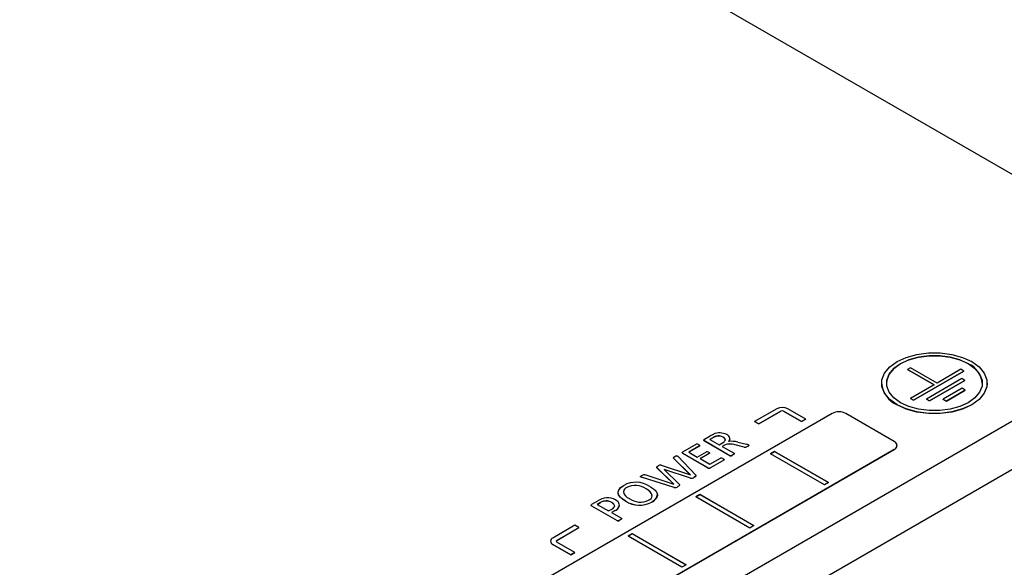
# Model space of a CAD drawing. Header units: millimetres. Extents: x 0 to 559, y 0 to 432.
# Tile 30 of 37: x 461 to 511, y 305 to 333. Entities that reach past the tile are written whole.
import ezdxf

# ---------------------------------------------------------------- set-up
doc = ezdxf.new("R2010")
doc.units = ezdxf.units.MM
doc.header["$LTSCALE"] = 2

msp = doc.modelspace()

# ---------------------------------------------------------------- linework, layer by layer
for p, q in [((521.62, 319.436), (439.596, 366.788)), ((519.852, 317.191), (455.152, 279.84)), ((455.93, 277.84), (520.913, 315.354)), ((506.548, 315.254), (506.392, 315.164)), ((507.905, 314.47), (506.548, 315.254)), ((509.496, 315.458), (509.496, 315.462)), ((506.392, 315.164), (507.75, 314.38)), ((506.392, 315.16), (506.392, 315.164)), ((507.746, 314.378), (506.392, 315.16)), ((506.691, 313.589), (509.276, 315.081)), ((509.276, 315.077), (506.691, 313.585)), ((509.12, 315.171), (507.905, 314.47)), ((509.276, 315.081), (509.12, 315.171)), ((509.276, 315.081), (509.276, 315.077)), ((505.064, 314.462), (505.064, 314.458)), ((505.314, 314.462), (505.314, 314.458)), ((507.75, 314.38), (506.535, 313.679)), ((509.171, 314.694), (507.361, 313.65)), ((507.516, 313.56), (509.327, 314.605)), ((509.327, 314.601), (507.516, 313.556)), ((509.327, 314.605), (509.171, 314.694)), ((509.327, 314.605), (509.327, 314.601)), ((510.214, 314.458), (510.214, 314.462)), ((510.464, 314.458), (510.464, 314.462)), ((509.189, 314.199), (508.22, 313.639)), ((508.376, 313.549), (509.344, 314.109)), ((509.344, 314.105), (508.376, 313.545)), ((509.344, 314.109), (509.189, 314.199)), ((509.344, 314.109), (509.344, 314.105)), ((505.855, 313.36), (505.855, 313.356)), ((506.535, 313.679), (506.691, 313.589)), ((506.535, 313.679), (506.535, 313.675)), ((506.691, 313.585), (506.535, 313.675)), ((506.691, 313.589), (506.691, 313.585)), ((507.361, 313.65), (507.516, 313.56)), ((507.361, 313.645), (507.361, 313.65)), ((507.516, 313.556), (507.361, 313.645)), ((507.516, 313.56), (507.516, 313.556)), ((508.22, 313.639), (508.376, 313.549)), ((508.22, 313.635), (508.22, 313.639)), ((508.376, 313.545), (508.22, 313.635)), ((508.376, 313.549), (508.376, 313.545)), ((502.528, 312.909), (474.244, 296.581)), ((499.7, 313.154), (498.568, 312.501)), ((498.781, 312.378), (499.912, 313.031)), ((499.912, 313.027), (498.781, 312.374)), ((499.912, 313.031), (499.912, 313.027)), ((500.053, 313.031), (500.973, 312.501)), ((500.053, 313.031), (500.053, 313.027)), ((500.973, 312.496), (500.053, 313.027)), ((501.185, 312.623), (500.265, 313.154)), ((505.71, 311.48), (503.235, 312.909)), ((498.568, 312.501), (498.781, 312.378)), ((498.568, 312.501), (498.568, 312.496)), ((498.781, 312.374), (498.568, 312.496)), ((498.781, 312.378), (498.781, 312.374)), ((500.973, 312.501), (501.185, 312.623)), ((501.185, 312.619), (500.973, 312.496)), ((500.973, 312.496), (500.973, 312.501)), ((501.185, 312.623), (501.185, 312.619)), ((496.001, 311.59), (496.299, 311.762)), ((496.586, 311.739), (496.586, 311.743)), ((496.96, 311.7), (496.96, 311.696)), ((494.9, 310.954), (495.582, 311.348)), ((495.749, 311.252), (495.203, 310.937)), ((495.749, 311.248), (495.207, 310.935)), ((495.749, 311.248), (495.749, 311.252)), ((497.311, 310.753), (496.007, 311.506)), ((496.007, 311.502), (496.007, 311.506)), ((497.311, 310.749), (496.007, 311.502)), ((496.431, 311.67), (496.285, 311.586)), ((496.285, 311.586), (496.763, 311.31)), ((496.288, 311.584), (496.431, 311.666)), ((496.431, 311.666), (496.431, 311.67)), ((496.763, 311.31), (496.933, 311.408)), ((497.03, 311.295), (496.909, 311.226)), ((496.909, 311.226), (497.518, 310.874)), ((497.03, 311.291), (496.912, 311.223)), ((497.03, 311.291), (497.03, 311.295)), ((498.044, 311.189), (497.577, 311.309)), ((497.577, 311.305), (497.577, 311.309)), ((498.044, 311.185), (497.577, 311.305)), ((497.713, 311.441), (498.154, 311.334)), ((498.044, 311.185), (498.044, 311.189)), ((498.193, 311.219), (498.193, 311.223)), ((505.857, 311.272), (505.857, 311.276)), ((477.426, 294.744), (505.71, 311.072)), ((505.71, 311.068), (477.426, 294.74)), ((494.643, 310.721), (495.559, 309.757)), ((496.167, 310.141), (494.905, 310.869)), ((494.905, 310.865), (494.905, 310.869)), ((496.167, 310.137), (494.905, 310.865)), ((495.203, 310.937), (495.64, 310.685)), ((495.64, 310.685), (496.103, 310.952)), ((496.248, 310.868), (495.786, 310.601)), ((496.248, 310.864), (495.789, 310.599)), ((496.248, 310.864), (496.248, 310.868)), ((497.311, 310.749), (497.311, 310.753)), ((497.449, 310.789), (497.449, 310.793)), ((499.382, 310.847), (499.594, 310.97)), ((502.139, 309.255), (499.382, 310.847)), ((499.594, 310.966), (499.385, 310.845)), ((499.594, 310.97), (502.351, 309.378)), ((499.594, 310.966), (499.594, 310.97)), ((502.348, 309.376), (499.594, 310.966)), ((505.71, 311.072), (505.71, 311.068)), ((493.787, 310.264), (495.284, 309.776)), ((495.286, 309.777), (494.426, 310.634)), ((494.426, 310.63), (494.426, 310.634)), ((495.282, 309.776), (494.426, 310.63)), ((495.786, 310.601), (496.285, 310.313)), ((496.285, 310.313), (496.83, 310.628)), ((496.995, 310.531), (496.313, 310.137)), ((496.995, 310.527), (496.313, 310.133)), ((496.995, 310.527), (496.995, 310.531)), ((492.951, 309.784), (494.444, 309.291)), ((494.445, 309.291), (493.576, 310.142)), ((493.576, 310.138), (493.576, 310.142)), ((494.44, 309.292), (493.576, 310.138)), ((493.942, 310.045), (493.94, 310.044)), ((493.94, 310.044), (494.723, 309.275)), ((495.297, 309.606), (493.942, 310.045)), ((493.942, 310.041), (493.942, 310.045)), ((495.297, 309.602), (493.943, 310.041)), ((495.284, 309.776), (495.286, 309.777)), ((496.167, 310.137), (496.167, 310.141)), ((496.313, 310.133), (496.313, 310.137)), ((494.461, 309.124), (492.793, 309.654)), ((492.793, 309.65), (492.793, 309.654)), ((494.461, 309.119), (492.793, 309.65)), ((494.444, 309.291), (494.445, 309.291)), ((494.644, 309.17), (494.644, 309.174)), ((495.297, 309.602), (495.297, 309.606)), ((495.477, 309.65), (495.477, 309.654)), ((502.351, 309.378), (502.139, 309.255)), ((492.035, 309.128), (492.035, 309.132)), ((493.017, 309.054), (493.017, 309.05)), ((493.596, 308.733), (493.596, 308.737)), ((494.461, 309.119), (494.461, 309.124)), ((495.563, 308.643), (495.775, 308.765)), ((495.775, 308.761), (495.567, 308.641)), ((495.775, 308.765), (498.533, 307.173)), ((495.775, 308.761), (495.775, 308.765)), ((498.529, 307.171), (495.775, 308.761)), ((490.245, 308.267), (490.549, 308.443)), ((491.55, 307.428), (490.251, 308.177)), ((490.251, 308.173), (490.251, 308.177)), ((491.55, 307.424), (490.251, 308.173)), ((490.688, 308.355), (490.524, 308.26)), ((490.524, 308.26), (491.106, 307.924)), ((490.528, 308.258), (490.688, 308.351)), ((490.688, 308.351), (490.688, 308.355)), ((491.263, 308.362), (491.263, 308.357)), ((491.967, 308.432), (491.967, 308.436)), ((493.308, 308.374), (493.308, 308.378)), ((498.321, 307.051), (495.563, 308.643)), ((491.106, 307.924), (491.267, 308.017)), ((491.409, 307.93), (491.252, 307.84)), ((491.252, 307.84), (491.758, 307.548)), ((491.409, 307.926), (491.255, 307.838)), ((491.409, 307.926), (491.409, 307.93)), ((489.376, 307.194), (488.245, 306.541)), ((489.588, 307.071), (489.376, 307.194)), ((491.55, 307.424), (491.55, 307.428)), ((491.689, 307.464), (491.689, 307.468)), ((498.533, 307.173), (498.321, 307.051)), ((488.457, 306.418), (489.588, 307.071)), ((489.588, 307.067), (488.457, 306.414)), ((489.588, 307.067), (489.588, 307.071)), ((492.098, 306.643), (492.31, 306.765)), ((492.31, 306.761), (492.102, 306.641)), ((492.31, 306.765), (495.068, 305.173)), ((492.31, 306.761), (492.31, 306.765)), ((495.065, 305.171), (492.31, 306.761)), ((488.127, 306.377), (488.127, 306.373)), ((488.245, 306.214), (489.164, 305.684)), ((488.245, 306.21), (488.245, 306.214)), ((489.164, 305.679), (488.245, 306.21)), ((488.457, 306.418), (488.457, 306.414)), ((489.376, 305.806), (488.457, 306.337)), ((494.856, 305.051), (492.098, 306.643)), ((489.164, 305.684), (489.376, 305.806)), ((489.376, 305.802), (489.164, 305.679)), ((489.164, 305.684), (489.164, 305.679)), ((489.376, 305.806), (489.376, 305.802)), ((495.068, 305.173), (494.856, 305.051))]:
    msp.add_line(p, q)
at = {"flags": 128}
for points in [[(505.855, 313.36), (505.478, 313.633), (505.216, 313.947), (505.081, 314.287), (505.081, 314.636), (505.216, 314.977), (505.478, 315.291), (505.855, 315.564), (506.328, 315.782), (506.872, 315.933), (507.462, 316.011), (508.066, 316.011), (508.656, 315.933), (509.201, 315.782), (509.673, 315.564)], [(509.496, 315.458), (509.068, 315.655), (508.573, 315.793), (508.038, 315.863), (507.49, 315.863), (506.955, 315.793), (506.461, 315.655), (506.032, 315.458), (505.69, 315.21), (505.452, 314.925), (505.329, 314.616), (505.314, 314.458)], [(506.032, 313.462), (505.69, 313.709), (505.452, 313.995), (505.329, 314.303), (505.329, 314.62), (505.452, 314.929), (505.69, 315.214), (506.032, 315.462), (506.461, 315.659), (506.955, 315.797), (507.49, 315.867), (508.038, 315.867), (508.573, 315.797), (509.068, 315.659), (509.496, 315.462)], [(509.673, 315.564), (510.05, 315.291), (510.313, 314.977), (510.447, 314.636), (510.447, 314.287), (510.313, 313.947), (510.05, 313.633), (509.673, 313.36), (509.201, 313.142), (508.656, 312.991), (508.066, 312.913), (507.462, 312.913), (506.872, 312.991), (506.328, 313.142), (505.855, 313.36)], [(509.496, 315.462), (509.839, 315.214), (510.077, 314.929), (510.199, 314.62), (510.199, 314.303), (510.077, 313.995), (509.839, 313.709), (509.496, 313.462), (509.068, 313.264), (508.573, 313.127), (508.038, 313.056), (507.49, 313.056), (506.955, 313.127), (506.461, 313.264), (506.032, 313.462)], [(510.464, 314.458), (510.447, 314.283), (510.313, 313.943), (510.05, 313.628), (509.673, 313.356), (509.201, 313.138), (508.656, 312.987), (508.066, 312.909), (507.462, 312.909), (506.872, 312.987), (506.328, 313.138), (505.855, 313.356)], [(496.933, 311.408), (496.961, 311.424), (497.009, 311.461), (497.038, 311.492), (497.058, 311.525), (497.066, 311.555), (497.066, 311.58), (497.044, 311.63), (497.017, 311.66), (496.96, 311.7)], [(496.96, 311.696), (496.986, 311.679), (497.05, 311.618), (497.067, 311.565), (497.063, 311.551)], [(495.704, 311.321), (495.731, 311.304), (495.751, 311.286), (495.759, 311.275), (495.761, 311.267), (495.759, 311.261), (495.751, 311.254), (495.749, 311.252)], [(495.758, 311.273), (495.759, 311.271), (495.761, 311.263), (495.759, 311.257), (495.751, 311.25), (495.749, 311.248)], [(496.007, 311.506), (495.982, 311.524), (495.972, 311.538), (495.971, 311.554), (495.978, 311.57), (496.001, 311.59)], [(496.007, 311.502), (495.982, 311.52), (495.972, 311.534), (495.972, 311.539)], [(497.299, 311.608), (497.289, 311.556), (497.238, 311.473)], [(498.259, 311.301), (498.27, 311.292), (498.272, 311.287), (498.27, 311.279), (498.257, 311.265), (498.239, 311.251), (498.217, 311.237), (498.193, 311.223)], [(494.426, 310.634), (494.414, 310.649), (494.411, 310.656), (494.415, 310.664), (494.435, 310.683), (494.46, 310.7), (494.487, 310.716)], [(494.426, 310.63), (494.414, 310.645), (494.411, 310.652), (494.415, 310.66), (494.435, 310.679), (494.487, 310.712)], [(494.487, 310.716), (494.516, 310.732), (494.541, 310.744), (494.571, 310.753), (494.583, 310.755), (494.596, 310.753), (494.605, 310.749), (494.633, 310.729), (494.643, 310.721)], [(494.905, 310.869), (494.88, 310.887), (494.87, 310.902), (494.869, 310.918), (494.879, 310.937), (494.9, 310.954)], [(494.905, 310.865), (494.88, 310.883), (494.87, 310.898), (494.869, 310.913), (494.879, 310.933), (494.9, 310.95)], [(496.215, 310.93), (496.241, 310.913), (496.257, 310.898), (496.261, 310.889), (496.261, 310.881), (496.255, 310.873), (496.248, 310.868)], [(496.261, 310.885), (496.261, 310.885), (496.261, 310.877), (496.255, 310.869), (496.248, 310.864)], [(497.449, 310.793), (497.421, 310.777), (497.389, 310.763), (497.358, 310.751), (497.345, 310.748), (497.333, 310.747), (497.321, 310.749), (497.311, 310.753)], [(497.518, 310.874), (497.526, 310.867), (497.529, 310.861), (497.527, 310.854), (497.517, 310.841), (497.502, 310.827), (497.477, 310.81), (497.449, 310.793)], [(497.518, 310.87), (497.526, 310.863), (497.529, 310.857), (497.527, 310.85), (497.517, 310.837), (497.486, 310.812), (497.449, 310.789)], [(493.576, 310.142), (493.565, 310.156), (493.563, 310.165), (493.567, 310.174), (493.59, 310.195), (493.616, 310.212), (493.643, 310.229)], [(493.572, 310.175), (493.59, 310.191), (493.643, 310.225)], [(496.951, 310.601), (496.978, 310.584), (497.004, 310.558), (497.007, 310.549), (497.006, 310.541), (497, 310.535), (496.995, 310.531)], [(496.951, 310.597), (496.978, 310.58), (496.998, 310.561)], [(497.006, 310.548), (497.007, 310.545), (497.006, 310.537), (497, 310.531), (496.995, 310.527)], [(492.793, 309.654), (492.759, 309.666), (492.745, 309.673), (492.737, 309.679), (492.734, 309.685), (492.734, 309.692), (492.739, 309.701), (492.777, 309.728), (492.808, 309.747)], [(492.808, 309.747), (492.836, 309.763), (492.866, 309.778), (492.9, 309.791), (492.913, 309.793), (492.924, 309.792), (492.943, 309.787), (492.951, 309.784)], [(493.576, 310.138), (493.565, 310.152), (493.563, 310.161), (493.566, 310.167)], [(495.559, 309.757), (495.57, 309.74), (495.57, 309.727), (495.559, 309.711), (495.531, 309.688), (495.477, 309.654)], [(495.559, 309.753), (495.57, 309.736), (495.57, 309.723), (495.566, 309.718)], [(491.967, 308.436), (491.939, 308.452), (491.885, 308.486), (491.833, 308.522), (491.785, 308.559), (491.741, 308.597), (491.701, 308.637), (491.666, 308.679), (491.636, 308.722), (491.614, 308.766), (491.599, 308.811), (491.591, 308.857), (491.592, 308.904), (491.602, 308.949), (491.62, 308.995), (491.646, 309.038), (491.679, 309.08), (491.719, 309.121), (491.764, 309.159), (491.82, 309.198), (491.88, 309.235)], [(491.967, 308.432), (491.939, 308.448), (491.833, 308.518), (491.785, 308.555), (491.741, 308.593), (491.666, 308.675), (491.617, 308.756), (491.594, 308.914), (491.619, 308.988), (491.728, 309.124), (491.799, 309.18), (491.88, 309.231)], [(493.211, 309.182), (493.239, 309.165), (493.294, 309.131), (493.345, 309.096), (493.394, 309.059), (493.438, 309.021), (493.479, 308.981), (493.515, 308.94), (493.545, 308.897), (493.569, 308.853), (493.586, 308.808), (493.595, 308.762), (493.595, 308.716), (493.587, 308.67), (493.57, 308.624), (493.545, 308.58), (493.513, 308.538), (493.474, 308.498), (493.429, 308.459), (493.379, 308.423), (493.308, 308.378)], [(494.723, 309.275), (494.735, 309.26), (494.737, 309.249), (494.733, 309.239), (494.706, 309.213), (494.644, 309.174)], [(494.725, 309.227), (494.706, 309.208), (494.644, 309.17)], [(494.723, 309.271), (494.735, 309.256), (494.737, 309.245), (494.734, 309.237)], [(490.251, 308.177), (490.226, 308.195), (490.214, 308.212), (490.212, 308.228), (490.225, 308.252), (490.245, 308.267)], [(490.212, 308.223), (490.212, 308.224), (490.225, 308.248), (490.245, 308.263)], [(490.251, 308.173), (490.226, 308.191), (490.214, 308.208), (490.213, 308.213)], [(491.404, 308.197), (491.405, 308.203), (491.378, 308.265), (491.313, 308.329), (491.263, 308.362)], [(491.263, 308.357), (491.29, 308.341), (491.378, 308.262), (491.406, 308.194), (491.4, 308.164)], [(491.689, 307.468), (491.66, 307.452), (491.629, 307.437), (491.598, 307.426), (491.584, 307.422), (491.572, 307.422), (491.561, 307.423), (491.55, 307.428)], [(491.758, 307.548), (491.765, 307.541), (491.768, 307.536), (491.767, 307.529), (491.758, 307.516), (491.726, 307.491), (491.689, 307.468)], [(491.758, 307.544), (491.765, 307.537), (491.768, 307.532), (491.767, 307.525), (491.758, 307.512), (491.726, 307.487), (491.689, 307.464)]]:
    msp.add_lwpolyline(points, dxfattribs=at)
for centre, radius, start, end in [((509.014, 314.355), 1.204, 4.9193, 66.4008), ((506.386, 314.572), 1.327, 184.9193, 246.4008), ((499.983, 312.608), 0.615, 62.6097, 117.3903), ((499.983, 312.895), 0.154, 62.6097, 117.3903), ((499.983, 312.891), 0.154, 62.6097, 117.3903), ((502.882, 312.226), 0.769, 62.6097, 117.3903), ((497.245, 310.126), 1.89, 114.5775, 120.0459), ((496.845, 310.992), 0.795, 109.0239, 121.3969), ((496.862, 310.952), 0.834, 109.317, 121.1038), ((496.791, 311.148), 0.772, 62.187, 115.4186), ((496.726, 311.309), 0.456, 59.0897, 107.7837), ((496.724, 311.295), 0.465, 59.6003, 107.2731), ((497.058, 311.6), 0.248, 7.9419, 68.0685), ((495.618, 311.221), 0.132, 49.1552, 105.8078), ((497.319, 310.649), 0.708, 68.6457, 114.1412), ((497.32, 310.607), 0.743, 69.7672, 113.0197), ((497.079, 311.637), 0.226, 314.8434, 357.1716), ((497.398, 310.425), 1.064, 72.758, 98.6727), ((498.084, 311.36), 0.176, 256.905, 308.386), ((498.084, 311.356), 0.176, 256.905, 308.386), ((498.021, 310.723), 0.625, 67.6437, 77.7056), ((498.082, 311.451), 0.257, 295.7138, 316.9536), ((505.633, 311.276), 0.218, 290.7834, 69.2166), ((505.606, 311.297), 0.251, 294.3747, 354.3052), ((496.138, 310.84), 0.118, 49.778, 107.4501), ((497.34, 310.909), 0.162, 259.6075, 312.5219), ((493.75, 310.103), 0.165, 77.1807, 130.3293), ((496.864, 310.497), 0.136, 50.2203, 104.5863), ((492.803, 309.743), 0.0937, 224.8057, 263.8499), ((495.375, 309.883), 0.254, 293.691, 317.0619), ((496.243, 310.265), 0.145, 238.3107, 298.9029), ((496.243, 310.261), 0.145, 238.3107, 298.9029), ((492.502, 308.109), 1.286, 56.5126, 118.9031), ((492.461, 308.276), 0.956, 54.4125, 116.438), ((492.462, 308.292), 0.939, 53.7891, 117.0615), ((494.497, 309.353), 0.232, 261.2784, 309.505), ((495.333, 309.831), 0.228, 261.0024, 309.1974), ((495.333, 309.827), 0.228, 261.0024, 309.1974), ((492.139, 308.868), 0.284, 111.3954, 172.5569), ((492.351, 309.04), 0.513, 196.1805, 248.5397), ((492.129, 308.872), 0.273, 110.1037, 169.6863), ((492.838, 308.57), 0.516, 17.7259, 69.6966), ((492.857, 308.601), 0.477, 9.7735, 70.3568), ((493.049, 308.744), 0.283, 291.1361, 352.4139), ((493.167, 308.777), 0.427, 289.2697, 357.1211), ((494.497, 309.349), 0.232, 261.2784, 309.505), ((491.043, 307.691), 0.9, 62.6586, 123.3068), ((490.981, 307.89), 0.55, 59.1169, 122.1918), ((490.981, 307.873), 0.561, 59.8031, 121.5057), ((491.193, 308.215), 0.212, 290.4148, 348.3037), ((491.281, 308.291), 0.383, 289.5548, 351.4194), ((491.282, 308.29), 0.385, 289.3132, 347.7718), ((491.338, 308.186), 0.326, 10.6036, 68.6095), ((492.684, 309.505), 1.287, 236.1345, 298.9624), ((492.685, 309.513), 1.298, 236.433, 298.6638), ((492.725, 309.336), 0.956, 233.9752, 296.4291), ((491.579, 307.583), 0.162, 259.6075, 312.5219), ((488.328, 306.393), 0.201, 185.6948, 245.6253), ((488.307, 306.377), 0.175, 110.7834, 249.2166), ((488.478, 306.368), 0.0511, 114.6367, 171.3545), ((488.472, 306.377), 0.0437, 110.7834, 249.2166)]:
    msp.add_arc(centre, radius, start, end)

doc.saveas('drawing.dxf')
